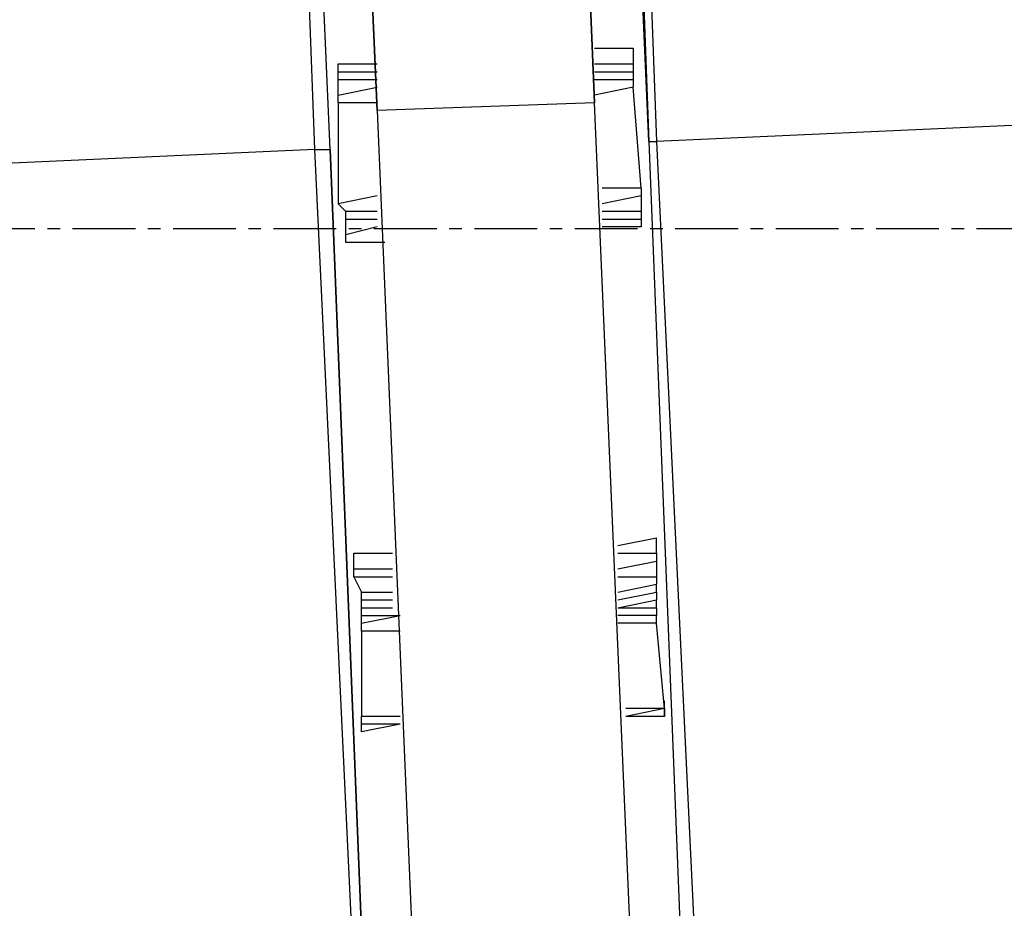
# Model space of a CAD drawing. Header units: inches. Extents: x -52 to 2304, y -1039 to 838.
# Tile 7 of 118: x 534 to 584, y -716 to -671. Entities that reach past the tile are written whole.
import ezdxf

# ---------------------------------------------------------------- set-up
doc = ezdxf.new("R2010")
doc.units = ezdxf.units.IN
doc.header["$MEASUREMENT"] = 0
doc.linetypes.add('CENTER', pattern=[5.08, 3.175, -0.635, 0.635, -0.635])
doc.layers.add('CENTERLINE', color=6, linetype='CENTER')
doc.layers.add('DRYER-TRAIN', color=7, linetype='Continuous')

msp = doc.modelspace()

# ---------------------------------------------------------------- linework, layer by layer
at = {"layer": 'CENTERLINE'}
msp.add_line((384, -682), (1478.628, -682), dxfattribs=at)
at = {"layer": 'DRYER-TRAIN'}
for p, q in [((560.436, -619.464), (562.8, -675.648)), ((562.8, -675.648), (560.436, -619.464)), ((551.796, -676.032), (549.432, -619.848)), ((549.432, -619.848), (551.796, -676.032)), ((565.548, -677.604), (563.184, -625.356)), ((563.58, -625.356), (565.548, -677.604)), ((563.976, -624.96), (565.932, -677.604)), ((548.652, -678), (546.684, -625.752)), ((549.432, -678), (547.08, -625.752)), ((549.432, -678), (547.08, -626.136)), ((562.8, -672.888), (564.756, -672.888)), ((564.756, -672.888), (564.756, -673.68)), ((549.828, -673.68), (551.796, -673.68)), ((549.828, -674.076), (549.828, -673.68)), ((562.8, -673.68), (564.756, -673.68)), ((564.756, -673.68), (564.756, -674.076)), ((549.828, -674.076), (551.796, -674.076)), ((549.828, -674.46), (549.828, -674.076)), ((562.8, -674.076), (564.756, -674.076)), ((564.756, -674.076), (564.756, -674.46)), ((549.828, -674.46), (551.796, -674.46)), ((549.828, -675.252), (549.828, -674.46)), ((562.8, -674.46), (564.756, -674.46)), ((564.756, -674.46), (564.756, -674.856)), ((549.828, -675.252), (551.796, -674.856)), ((564.756, -674.856), (562.8, -675.252)), ((565.152, -679.968), (564.756, -674.856)), ((549.828, -675.648), (549.828, -675.252)), ((551.796, -675.648), (549.828, -675.648)), ((549.828, -675.648), (549.828, -680.748)), ((562.8, -675.648), (551.796, -676.032)), ((565.548, -739.68), (562.8, -675.648)), ((565.548, -739.68), (562.8, -675.648)), ((618.192, -675.252), (565.932, -677.604)), ((551.796, -676.032), (554.544, -740.472)), ((551.796, -676.032), (554.544, -740.472)), ((565.548, -677.604), (567.504, -727.104)), ((565.548, -677.604), (565.932, -677.604)), ((565.548, -677.604), (567.504, -727.104)), ((565.932, -677.604), (568.296, -727.104)), ((548.652, -678), (497.184, -680.352)), ((551.004, -727.5), (548.652, -678)), ((548.652, -678), (549.432, -678)), ((551.4, -727.5), (549.432, -678)), ((549.432, -678), (551.4, -727.5)), ((565.152, -679.968), (563.184, -679.968)), ((565.152, -679.968), (565.152, -680.352)), ((551.796, -680.352), (549.828, -680.748)), ((565.152, -680.352), (563.184, -680.748)), ((565.152, -680.352), (565.152, -681.144)), ((550.224, -681.144), (549.828, -680.748)), ((551.796, -681.144), (550.224, -681.144)), ((550.224, -681.54), (550.224, -681.144)), ((565.152, -681.144), (563.184, -681.144)), ((565.152, -681.144), (565.152, -681.54)), ((550.224, -682.32), (550.224, -681.54)), ((551.796, -681.54), (550.224, -681.54)), ((565.152, -681.54), (563.184, -681.54)), ((565.152, -681.54), (565.152, -681.924)), ((551.796, -681.924), (550.224, -682.32)), ((565.152, -681.924), (563.184, -681.924)), ((550.224, -682.716), (550.224, -682.32)), ((552.192, -682.716), (550.224, -682.716)), ((563.976, -698.04), (565.932, -697.644)), ((565.932, -698.424), (565.932, -697.644)), ((550.62, -699.216), (550.62, -698.424)), ((550.62, -698.424), (552.576, -698.424)), ((563.976, -698.424), (565.932, -698.424)), ((565.932, -698.424), (565.932, -698.82)), ((563.976, -699.216), (565.932, -698.82)), ((565.932, -698.82), (565.932, -699.612)), ((550.62, -699.216), (552.576, -699.216)), ((550.62, -699.612), (550.62, -699.216)), ((550.62, -699.612), (551.004, -700.392)), ((550.62, -699.612), (552.576, -699.612)), ((563.976, -699.612), (565.932, -699.612)), ((565.932, -699.612), (565.932, -699.996)), ((563.976, -700.392), (565.932, -699.996)), ((565.932, -700.392), (565.932, -699.996)), ((551.004, -700.392), (552.576, -700.392)), ((551.004, -700.788), (551.004, -700.392)), ((563.976, -700.788), (565.932, -700.392)), ((565.932, -700.392), (565.932, -700.788)), ((551.004, -701.184), (551.004, -700.788)), ((551.004, -700.788), (552.576, -700.788)), ((563.976, -701.184), (565.932, -700.788)), ((565.932, -701.184), (565.932, -700.788)), ((551.004, -701.184), (552.576, -701.184)), ((551.004, -701.568), (551.004, -701.184)), ((551.004, -701.964), (552.972, -701.568)), ((551.004, -701.964), (551.004, -701.568)), ((551.004, -701.568), (552.972, -701.568)), ((563.976, -701.184), (565.932, -701.184)), ((565.932, -701.568), (563.976, -701.568)), ((565.932, -701.184), (565.932, -701.568)), ((565.932, -701.964), (565.932, -701.568)), ((551.004, -702.36), (551.004, -701.964)), ((565.932, -701.964), (563.976, -701.964)), ((566.328, -706.284), (565.932, -701.964)), ((552.972, -702.36), (551.004, -702.36)), ((551.004, -702.36), (551.004, -706.68)), ((552.972, -702.36), (551.004, -702.36)), ((566.328, -706.284), (566.328, -705.888)), ((566.328, -706.284), (564.372, -706.284)), ((566.328, -706.284), (564.372, -706.68)), ((566.328, -706.68), (566.328, -706.284)), ((566.328, -706.284), (566.328, -706.68)), ((552.972, -706.68), (551.004, -706.68)), ((551.004, -707.076), (551.004, -706.68)), ((551.004, -707.076), (551.004, -706.68)), ((552.972, -707.076), (551.004, -707.46)), ((551.004, -707.46), (551.004, -707.076)), ((552.972, -707.076), (551.004, -707.076)), ((552.972, -707.076), (551.004, -707.076)), ((566.328, -706.68), (564.372, -706.68)), ((566.328, -706.68), (564.372, -706.68))]:
    msp.add_line(p, q, dxfattribs=at)

doc.saveas('drawing.dxf')
